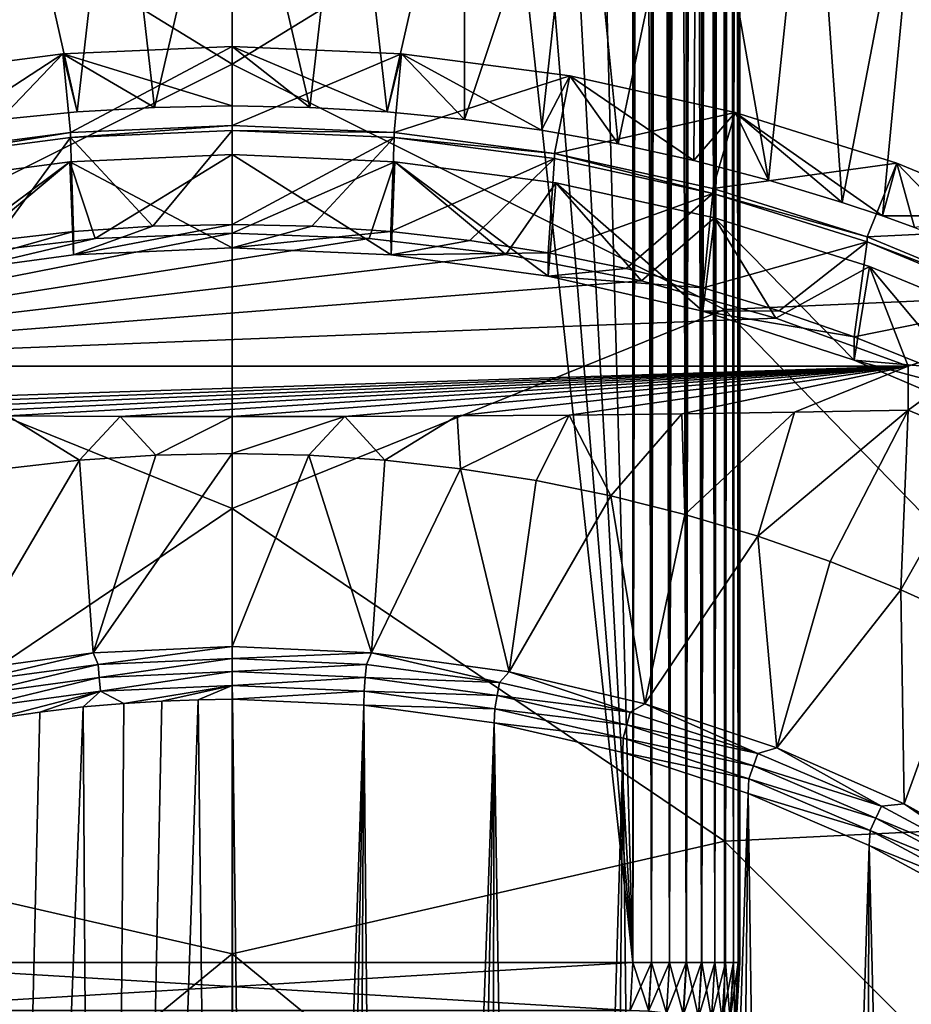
# Model space of a CAD drawing. Header units: metres. Extents: x -105 to 105, y -68 to 103.
# Tile 129 of 256: x -1.59 to 5.08, y -33.98 to -26.61. Entities that reach past the tile are written whole.
import ezdxf

# ---------------------------------------------------------------- set-up
doc = ezdxf.new("R2010")
doc.units = ezdxf.units.M
doc.layers.add('solid_FIT-BATH-150_SW0001', color=7, linetype='CONTINUOUS')
doc.layers.add('solid_FIT-BATH-150_SW0001_01', color=7, linetype='CONTINUOUS')

msp = doc.modelspace()

# ---------------------------------------------------------------- linework, layer by layer
at = {"layer": 'solid_FIT-BATH-150_SW0001'}
for points in [[(3, -33.664112, 59.796501), (-3, 21.43195, 59.796501), (-1.503199, 21.284964, 59.796501)], [(3, -33.664112, 59.796501), (-3, -33.664112, 59.796501), (-3, 21.43195, 59.796501)], [(-1.161401, -27.297533, -9.471023), (-1.741572, -24.740301, -9.770106), (-0.870456, -24.740595, -9.774693)], [(-1.161401, -27.297533, -9.471023), (-1.739959, -27.354748, -9.459695), (-1.741572, -24.740301, -9.770106)], [(-0.58115, -27.263107, -9.477002), (-1.161401, -27.297533, -9.471023), (-0.870456, -24.740595, -9.774693)], [(-0.58115, -27.263107, -9.477002), (-0.870456, -24.740595, -9.774693), (-0.000858, -24.762426, -9.773054)], [(0.869276, -24.740608, -9.774694), (0.580745, -27.263092, -9.477004), (-0.000858, -24.762426, -9.773054)], [(-0.58115, -27.263107, -9.477002), (-0.000858, -24.762426, -9.773054), (-0.000129, -27.251507, -9.477621)], [(-0.000858, -24.762426, -9.773054), (0.580745, -27.263092, -9.477004), (-0.000129, -27.251507, -9.477621)], [(-1.268275, -26.862703, -4.398148), (-0.000129, -27.251507, -9.477621), (-0.000129, -26.807533, -4.402975)], [(-1.211465, -27.451101, -3.694187), (-1.268275, -26.862703, -4.398148), (-0.000129, -26.807533, -4.402975)], [(0, -27.398409, -3.698797), (-1.211465, -27.451101, -3.694187), (-0.000129, -26.807533, -4.402975)], [(-1.268275, -26.862703, -4.398148), (-2.526762, -27.027771, -4.383706), (-1.739959, -27.354748, -9.459695)], [(-2.41371, -27.608776, -3.680392), (-2.526762, -27.027771, -4.383706), (-1.268275, -26.862703, -4.398148)], [(-1.211465, -27.451101, -3.694187), (-2.41371, -27.608776, -3.680392), (-1.268275, -26.862703, -4.398148)], [(-1.268275, -26.862703, -4.398148), (-1.739959, -27.354748, -9.459695), (-1.161401, -27.297533, -9.471023)], [(-1.268275, -26.862703, -4.398148), (-0.58115, -27.263107, -9.477002), (-0.000129, -27.251507, -9.477621)], [(-1.268275, -26.862703, -4.398148), (-1.161401, -27.297533, -9.471023), (-0.58115, -27.263107, -9.477002)], [(-1.211749, -27.488161, -4.117497), (-1.211465, -27.451101, -3.694187), (0, -27.398409, -3.698797)], [(-1.211749, -27.488161, -4.117497), (0, -27.398409, -3.698797), (0, -27.435444, -4.12211)], [(-2.41366, -27.645803, -4.103706), (-2.41371, -27.608776, -3.680392), (-1.211465, -27.451101, -3.694187)], [(-2.41366, -27.645803, -4.103706), (-1.211465, -27.451101, -3.694187), (-1.211749, -27.488161, -4.117497)], [(-2.41366, -27.645803, -4.103706), (-1.211749, -27.488161, -4.117497), (-1.778806, -28.259109, -4.702531)], [(-1.211749, -27.488161, -4.117497), (-1.187993, -28.192783, -4.708334), (-1.778806, -28.259109, -4.702531)], [(-1.211749, -27.488161, -4.117497), (0, -27.435444, -4.12211), (-0.594657, -28.152922, -4.711822)], [(-1.211749, -27.488161, -4.117497), (-0.594657, -28.152922, -4.711822), (-1.187993, -28.192783, -4.708334)], [(0, -27.435444, -4.12211), (0, -28.139622, -4.712985), (-0.594657, -28.152922, -4.711822)], [(0, -27.435444, -4.12211), (1.211749, -27.488161, -4.117497), (0, -28.139622, -4.712985)], [(1.211749, -27.488161, -4.117497), (0.594657, -28.152922, -4.711822), (0, -28.139622, -4.712985)], [(-1.217394, -27.66967, -6.76174), (0, -27.616596, -6.766384), (-1.026126, -28.244545, -13.510635)], [(0, -28.313932, -6.705375), (0, -27.616596, -6.766384), (-1.217394, -27.66967, -6.76174)], [(0, -27.616596, -6.766384), (0, -28.20503, -13.492209), (-1.026126, -28.244545, -13.510635)], [(1.217374, -27.669668, -6.76174), (0, -28.20503, -13.492209), (0, -27.616596, -6.766384)], [(1.189151, -28.367245, -6.70071), (1.217374, -27.669668, -6.76174), (0, -27.616596, -6.766384)], [(1.189151, -28.367245, -6.70071), (0, -27.616596, -6.766384), (0, -28.313932, -6.705375)], [(-2.42213, -27.827719, -6.747912), (-1.217394, -27.66967, -6.76174), (-2.04839, -28.363243, -13.565985)], [(-2.36563, -28.526054, -6.686816), (-1.217394, -27.66967, -6.76174), (-2.42213, -27.827719, -6.747912)], [(-2.36563, -28.526054, -6.686816), (-1.189132, -28.367243, -6.70071), (-1.217394, -27.66967, -6.76174)], [(-1.217394, -27.66967, -6.76174), (-1.026126, -28.244545, -13.510635), (-2.04839, -28.363243, -13.565985)], [(-1.189132, -28.367243, -6.70071), (0, -28.313932, -6.705375), (-1.217394, -27.66967, -6.76174)], [(0, -28.139622, -4.712985), (0, -28.313932, -6.705375), (-1.189132, -28.367243, -6.70071)], [(-0.594657, -28.152922, -4.711822), (0, -28.139622, -4.712985), (-1.189132, -28.367243, -6.70071)], [(0.594657, -28.152922, -4.711822), (0, -28.313932, -6.705375), (0, -28.139622, -4.712985)], [(0, -28.20503, -13.492209), (-5.059891, -29.199219, -13.955807), (-1.026126, -28.244545, -13.510635)], [(1.026126, -28.244545, -13.510635), (-5.059891, -29.199219, -13.955807), (0, -28.20503, -13.492209)], [(-1.187993, -28.192783, -4.708334), (-1.189132, -28.367243, -6.70071), (-2.36563, -28.526054, -6.686816)], [(-1.778806, -28.259109, -4.702531), (-1.187993, -28.192783, -4.708334), (-2.36563, -28.526054, -6.686816)], [(-1.187993, -28.192783, -4.708334), (-0.594657, -28.152922, -4.711822), (-1.189132, -28.367243, -6.70071)], [(0.594657, -28.152922, -4.711822), (1.187993, -28.192783, -4.708334), (0, -28.313932, -6.705375)], [(1.187993, -28.192783, -4.708334), (1.189151, -28.367245, -6.70071), (0, -28.313932, -6.705375)], [(-1.026126, -28.244545, -13.510635), (-5.059891, -29.199219, -13.955807), (-2.04839, -28.363243, -13.565985)], [(4.068738, -28.83992, -13.788263), (5.059891, -29.199219, -13.955807), (-5.059891, -29.199219, -13.955807)], [(5.059891, -29.199219, -13.955807), (-4.208418, -29.544806, -17.905886), (-5.059891, -29.530411, -17.741346)], [(5.059891, -29.199219, -13.955807), (-5.059891, -29.530411, -17.741346), (-5.059891, -29.199219, -13.955807)], [(5.059891, -29.199219, -13.955807), (-3.362056, -29.556688, -18.041702), (-4.208418, -29.544806, -17.905886)], [(5.059891, -29.199219, -13.955807), (-2.520117, -29.566036, -18.148546), (-3.362056, -29.556688, -18.041702)], [(5.059891, -29.199219, -13.955807), (-1.680269, -29.572773, -18.225567), (-2.520117, -29.566036, -18.148546)], [(5.059891, -29.199219, -13.955807), (-0.84044, -29.576839, -18.272039), (-1.680269, -29.572773, -18.225567)], [(5.059891, -29.199219, -13.955807), (0, -29.578213, -18.287743), (-0.84044, -29.576839, -18.272039)], [(5.059891, -29.199219, -13.955807), (0.841984, -29.576834, -18.271975), (0, -29.578213, -18.287743)], [(-1.680269, -29.572773, -18.225567), (-1.143429, -29.904146, -18.411324), (-1.709959, -29.967714, -18.405762)], [(-1.680269, -29.572773, -18.225567), (-0.84044, -29.576839, -18.272039), (-1.143429, -29.904146, -18.411324)], [(-0.84044, -29.576839, -18.272039), (-0.573446, -29.86586, -18.414673), (-1.143429, -29.904146, -18.411324)], [(-0.84044, -29.576839, -18.272039), (0, -29.578213, -18.287743), (-0.573446, -29.86586, -18.414673)], [(0, -29.578213, -18.287743), (0, -29.852856, -18.41581), (-0.573446, -29.86586, -18.414673)], [(0.841984, -29.576834, -18.271975), (0.573456, -29.865862, -18.414673), (0, -29.852856, -18.41581)], [(0.841984, -29.576834, -18.271975), (0, -29.852856, -18.41581), (0, -29.578213, -18.287743)], [(-2.073886, -31.488878, -18.272676), (-1.709959, -29.967714, -18.405762), (-1.143429, -29.904146, -18.411324)], [(-1.042606, -31.345484, -18.285223), (-2.073886, -31.488878, -18.272676), (-1.143429, -29.904146, -18.411324)], [(-1.042606, -31.345484, -18.285223), (-1.143429, -29.904146, -18.411324), (-0.573446, -29.86586, -18.414673)], [(-1.042606, -31.345484, -18.285223), (-0.573446, -29.86586, -18.414673), (0, -29.852856, -18.41581)], [(0, -31.29738, -18.289431), (-1.042606, -31.345484, -18.285223), (0, -29.852856, -18.41581)], [(-1.004072, -31.433348, -18.336302), (-1.042606, -31.345484, -18.285223), (0, -31.29738, -18.289431)], [(0, -31.388428, -18.340233), (-1.004072, -31.433348, -18.336302), (0, -31.29738, -18.289431)], [(-2.00006, -31.567751, -18.324543), (-2.073886, -31.488878, -18.272676), (-1.042606, -31.345484, -18.285223)], [(-1.004072, -31.433348, -18.336302), (-2.00006, -31.567751, -18.324543), (-1.042606, -31.345484, -18.285223)], [(-0.995552, -31.53141, -18.370993), (-1.004072, -31.433348, -18.336302), (0, -31.388428, -18.340233)], [(-0.995552, -31.53141, -18.370993), (0, -31.388428, -18.340233), (0, -31.48687, -18.374889)], [(1.004072, -31.433348, -18.336302), (0, -31.48687, -18.374889), (0, -31.388428, -18.340233)], [(-1.983089, -31.664671, -18.359335), (-2.00006, -31.567751, -18.324543), (-1.004072, -31.433348, -18.336302)], [(-1.983089, -31.664671, -18.359335), (-1.004072, -31.433348, -18.336302), (-0.995552, -31.53141, -18.370993)], [(-1.983089, -31.664671, -18.359335), (-0.995552, -31.53141, -18.370993), (-1.965058, -31.765951, -18.376926)], [(-0.995552, -31.53141, -18.370993), (-0.9865, -31.6339, -18.388479), (-1.965058, -31.765951, -18.376926)], [(-0.995552, -31.53141, -18.370993), (0, -31.48687, -18.374889), (-0.9865, -31.6339, -18.388479)], [(0, -31.48687, -18.374889), (0, -31.589766, -18.39234), (-0.9865, -31.6339, -18.388479)], [(0.995552, -31.53141, -18.370993), (0, -31.589766, -18.39234), (0, -31.48687, -18.374889)], [(0.995552, -31.53141, -18.370993), (0.9865, -31.6339, -18.388479), (0, -31.589766, -18.39234)], [(-0.9865, -31.6339, -18.388479), (0, -31.589766, -18.39234), (-0.812597, -31.72406, -18.38946)], [(0, -31.589766, -18.39234), (-0.526307, -31.706495, -18.390995), (-0.812597, -31.72406, -18.38946)], [(0, -31.589766, -18.39234), (-0.255605, -31.696634, -18.391859), (-0.526307, -31.706495, -18.390995)], [(0, -31.589766, -18.39234), (0.000429, -31.693817, -18.392105), (-0.255605, -31.696634, -18.391859)], [(0.9865, -31.6339, -18.388479), (0.000429, -31.693817, -18.392105), (0, -31.589766, -18.39234)], [(-1.965058, -31.765951, -18.376926), (-0.9865, -31.6339, -18.388479), (-1.786311, -31.840689, -18.379255)], [(-0.9865, -31.6339, -18.388479), (-1.440909, -31.789108, -18.383768), (-1.786311, -31.840689, -18.379255)], [(-0.9865, -31.6339, -18.388479), (-1.116746, -31.750839, -18.387115), (-1.440909, -31.789108, -18.383768)], [(-0.9865, -31.6339, -18.388479), (-0.812597, -31.72406, -18.38946), (-1.116746, -31.750839, -18.387115)], [(-1.944135, -53.239704, -16.507084), (-1.440909, -31.789108, -18.383768), (-1.116746, -31.750839, -18.387115)], [(-0.97621, -53.370361, -16.495653), (-1.944135, -53.239704, -16.507084), (-1.116746, -31.750839, -18.387115)], [(-0.97621, -53.370361, -16.495653), (-1.116746, -31.750839, -18.387115), (-0.812597, -31.72406, -18.38946)], [(-0.97621, -53.370361, -16.495653), (-0.255605, -31.696634, -18.391859), (-0.000385, -53.413933, -16.49184)], [(-0.97621, -53.370361, -16.495653), (-0.526307, -31.706495, -18.390995), (-0.255605, -31.696634, -18.391859)], [(-0.97621, -53.370361, -16.495653), (-0.812597, -31.72406, -18.38946), (-0.526307, -31.706495, -18.390995)], [(-0.255605, -31.696634, -18.391859), (0.000429, -31.693817, -18.392105), (-0.000385, -53.413933, -16.49184)], [(0.000429, -31.693817, -18.392105), (0.271908, -53.410732, -16.492121), (-0.000385, -53.413933, -16.49184)], [(-1.944135, -53.239704, -16.507084), (-1.786311, -31.840689, -18.379255), (-1.440909, -31.789108, -18.383768)], [(2.978609, -34.02264, 59.796501), (-2.978609, -34.02264, 59.796501), (-3, -33.664112, 59.796501)], [(3, -33.664112, 59.796501), (2.978609, -34.02264, 59.796501), (-3, -33.664112, 59.796501)], [(3, -33.664112, 72.796501), (-3, -33.664112, 72.796501), (-2.978609, -34.02264, 72.796501)]]:
    msp.add_3dface(points, dxfattribs=at)
at = {"layer": 'solid_FIT-BATH-150_SW0001_01'}
for points in [[(3, -33.664112, 59.796501), (1.506204, 21.28516, 59.796501), (3, 21.43195, 59.796501)], [(3, -33.664112, 59.796501), (3, 21.43195, 59.796501), (3.040517, 21.343046, 59.797527)], [(3, -33.664112, 59.796501), (3.040517, 21.343046, 59.797527), (3.080972, 21.254049, 59.80061)], [(3, -33.664112, 59.796501), (-1.503199, 21.284964, 59.796501), (0, 21.235888, 59.796501)], [(3, -33.664112, 59.796501), (0, 21.235888, 59.796501), (1.506204, 21.28516, 59.796501)], [(3, -33.664112, 59.796501), (3.080972, 21.254049, 59.80061), (3.12122, 21.165051, 59.80574)], [(3.138919, -33.664112, 59.808655), (3, -33.664112, 59.796501), (3.12122, 21.165051, 59.80574)], [(3.138919, -33.664112, 59.808655), (3.12122, 21.165051, 59.80574), (3.161157, 21.076048, 59.812901)], [(3.138919, -33.664112, 59.808655), (3.161157, 21.076048, 59.812901), (3.20068, 20.987041, 59.822083)], [(3.138919, -33.664112, 59.808655), (3.20068, 20.987041, 59.822083), (3.207005, 20.972694, 59.823746)], [(3.138919, -33.664112, 59.808655), (3.207005, 20.972694, 59.823746), (3.239683, 20.898045, 59.833252)], [(3.273747, -33.664112, 59.844795), (3.138919, -33.664112, 59.808655), (3.239683, 20.898045, 59.833252)], [(3.273747, -33.664112, 59.844795), (3.239683, 20.898045, 59.833252), (3.278069, 20.809046, 59.846382)], [(3.273747, -33.664112, 59.844795), (3.278069, 20.809046, 59.846382), (3.315742, 20.720045, 59.861446)], [(3.273747, -33.664112, 59.844795), (3.315742, 20.720045, 59.861446), (3.352604, 20.631039, 59.878399)], [(3.273747, -33.664112, 59.844795), (3.352604, 20.631039, 59.878399), (3.38856, 20.542028, 59.897202)], [(3.273747, -33.664112, 59.844795), (3.38856, 20.542028, 59.897202), (3.399937, 20.513348, 59.903645)], [(3.400242, -33.664112, 59.90382), (3.273747, -33.664112, 59.844795), (3.399937, 20.513348, 59.903645)], [(3.400242, -33.664112, 59.90382), (3.399937, 20.513348, 59.903645), (3.423515, 20.453022, 59.917801)], [(3.400242, -33.664112, 59.90382), (3.423515, 20.453022, 59.917801), (3.457379, 20.364017, 59.940144)], [(3.400242, -33.664112, 59.90382), (3.457379, 20.364017, 59.940144), (3.490068, 20.275011, 59.964176)], [(3.514551, -33.664112, 59.983936), (3.400242, -33.664112, 59.90382), (3.490068, 20.275011, 59.964176)], [(3.514551, -33.664112, 59.983936), (3.490068, 20.275011, 59.964176), (3.521496, 20.186005, 59.989838)], [(3.514551, -33.664112, 59.983936), (3.521496, 20.186005, 59.989838), (3.551583, 20.096998, 60.017056)], [(3.514551, -33.664112, 59.983936), (3.551583, 20.096998, 60.017056), (3.565638, 20.053926, 60.030769)], [(3.514551, -33.664112, 59.983936), (3.565638, 20.053926, 60.030769), (3.580251, 20.007994, 60.045765)], [(3.514551, -33.664112, 59.983936), (3.580251, 20.007994, 60.045765), (3.607426, 19.918993, 60.075893)], [(3.613194, -33.664112, 60.082699), (3.514551, -33.664112, 59.983936), (3.607426, 19.918993, 60.075893)], [(3.613194, -33.664112, 60.082699), (3.607426, 19.918993, 60.075893), (3.633039, 19.829992, 60.107357)], [(3.613194, -33.664112, 60.082699), (3.633039, 19.829992, 60.107357), (3.657024, 19.740992, 60.140079)], [(3.613194, -33.664112, 60.082699), (3.657024, 19.740992, 60.140079), (3.679319, 19.651989, 60.173981)], [(3.613194, -33.664112, 60.082699), (3.679319, 19.651989, 60.173981), (3.692791, 19.594517, 60.196449)], [(3.693169, -33.664112, 60.197105), (3.613194, -33.664112, 60.082699), (3.692791, 19.594517, 60.196449)], [(3.693169, -33.664112, 60.197105), (3.692791, 19.594517, 60.196449), (3.699867, 19.562984, 60.208961)], [(3.693169, -33.664112, 60.197105), (3.699867, 19.562984, 60.208961), (3.718615, 19.473978, 60.244946)], [(3.693169, -33.664112, 60.197105), (3.718615, 19.473978, 60.244946), (3.735514, 19.384966, 60.28183)], [(3.693169, -33.664112, 60.197105), (3.735514, 19.384966, 60.28183), (3.750522, 19.295948, 60.319523)], [(3.75204, -33.664112, 60.323673), (3.693169, -33.664112, 60.197105), (3.750522, 19.295948, 60.319523)], [(3.75204, -33.664112, 60.323673), (3.750522, 19.295948, 60.319523), (3.7636, 19.206924, 60.357933)], [(3.75204, -33.664112, 60.323673), (3.7636, 19.206924, 60.357933), (3.772731, 19.135014, 60.389412)], [(3.75204, -33.664112, 60.323673), (3.772731, 19.135014, 60.389412), (3.774714, 19.117899, 60.396954)], [(3.75204, -33.664112, 60.323673), (3.774714, 19.117899, 60.396954), (3.783834, 19.028872, 60.436489)], [(3.788015, -33.664112, 60.458546), (3.75204, -33.664112, 60.323673), (3.783834, 19.028872, 60.436489)], [(3.788015, -33.664112, 60.458546), (3.783834, 19.028872, 60.436489), (3.790939, 18.93984, 60.476437)], [(3.788015, -33.664112, 60.458546), (3.790939, 18.93984, 60.476437), (3.796009, 18.850805, 60.516693)], [(3.788015, -33.664112, 60.458546), (3.796009, 18.850805, 60.516693), (3.799032, 18.761766, 60.557156)], [(3.788015, -33.664112, 60.458546), (3.799032, 18.761766, 60.557156), (3.8, 18.675392, 60.5965)], [(3, 18.675392, 72.796501), (-3, -33.664112, 72.796501), (3, -33.664112, 72.796501)], [(-3, 18.675392, 72.796501), (-3, -33.664112, 72.796501), (3, 18.675392, 72.796501)], [(3, 18.675392, 72.796501), (3, -33.664112, 72.796501), (3.137956, -33.664112, 72.784515)], [(3, 18.675392, 72.796501), (3.137956, -33.664112, 72.784515), (3.138919, 18.675392, 72.784348)], [(3.138919, 18.675392, 72.784348), (3.137956, -33.664112, 72.784515), (3.272829, -33.664112, 72.748543)], [(3.273747, 18.675392, 72.748207), (3.138919, 18.675392, 72.784348), (3.272829, -33.664112, 72.748543)], [(3.273747, 18.675392, 72.748207), (3.272829, -33.664112, 72.748543), (3.399395, -33.664112, 72.689674)], [(3.400242, 18.675392, 72.689178), (3.273747, 18.675392, 72.748207), (3.399395, -33.664112, 72.689674)], [(3.400242, 18.675392, 72.689178), (3.399395, -33.664112, 72.689674), (3.513802, -33.664112, 72.609695)], [(3.514551, 18.675392, 72.60907), (3.400242, 18.675392, 72.689178), (3.513802, -33.664112, 72.609695)], [(3.514551, 18.675392, 72.60907), (3.513802, -33.664112, 72.609695), (3.612566, -33.664112, 72.511055)], [(3.613194, 18.675392, 72.510307), (3.514551, 18.675392, 72.60907), (3.612566, -33.664112, 72.511055)], [(3.613194, 18.675392, 72.510307), (3.612566, -33.664112, 72.511055), (3.692681, -33.664112, 72.396744)], [(3.693169, 18.675392, 72.395897), (3.613194, 18.675392, 72.510307), (3.692681, -33.664112, 72.396744)], [(3.693169, 18.675392, 72.395897), (3.692681, -33.664112, 72.396744), (3.751706, -33.664112, 72.270248)], [(3.75204, 18.675392, 72.269333), (3.693169, 18.675392, 72.395897), (3.751706, -33.664112, 72.270248)], [(3.75204, 18.675392, 72.269333), (3.751706, -33.664112, 72.270248), (3.787846, -33.664112, 72.135422)], [(3.788015, 18.675392, 72.13446), (3.75204, 18.675392, 72.269333), (3.787846, -33.664112, 72.135422)], [(3.788015, 18.675392, 72.13446), (3.787846, -33.664112, 72.135422), (3.8, -33.664112, 71.996498)], [(3.8, -33.664112, 60.5965), (3.788015, -33.664112, 60.458546), (3.8, 18.675392, 60.5965)], [(3.788015, 18.675392, 72.13446), (3.8, -33.664112, 71.996498), (3.8, 18.675392, 71.996498)], [(3.8, -33.664112, 71.996498), (3.8, -33.664112, 60.5965), (3.8, 18.675392, 60.5965)], [(3.8, 18.675392, 71.996498), (3.8, -33.664112, 71.996498), (3.8, 18.675392, 60.5965)], [(-3.685249, -24.680286, 15.136458), (0.000001, -26.940025, 15.050424), (0.000001, -23.62504, 15.17856)], [(0.000001, -23.62504, 15.17856), (0.000001, -26.940025, 15.050424), (3.685249, -24.680222, 15.136461)], [(7.374184, -28.614798, 14.970388), (7.374184, -24.537142, 15.135586), (3.685249, -24.680222, 15.136461)], [(-3.685249, -24.680286, 15.136458), (-3.685249, -28.77702, 14.971155), (0.000001, -26.940025, 15.050424)], [(0.000001, -26.940025, 15.050424), (3.685249, -28.776947, 14.971158), (3.685249, -24.680222, 15.136461)], [(7.374184, -28.614798, 14.970388), (3.685249, -24.680222, 15.136461), (3.685249, -28.776947, 14.971158)], [(0.869276, -24.740608, -9.774694), (1.160856, -27.297491, -9.47103), (0.580745, -27.263092, -9.477004)], [(1.740321, -24.740328, -9.770114), (1.160856, -27.297491, -9.47103), (0.869276, -24.740608, -9.774694)], [(1.740321, -24.740328, -9.770114), (1.739285, -27.354668, -9.45971), (1.160856, -27.297491, -9.47103)], [(2.610196, -24.739668, -9.759402), (2.31566, -27.434704, -9.44373), (1.739285, -27.354668, -9.45971)], [(2.610196, -24.739668, -9.759402), (1.739285, -27.354668, -9.45971), (1.740321, -24.740328, -9.770114)], [(2.610196, -24.739668, -9.759402), (2.888298, -27.537319, -9.422174), (2.31566, -27.434704, -9.44373)], [(3.476447, -24.738478, -9.740044), (2.888298, -27.537319, -9.422174), (2.610196, -24.739668, -9.759402)], [(3.476447, -24.738478, -9.740044), (3.454756, -27.661808, -9.39318), (2.888298, -27.537319, -9.422174)], [(3.476447, -24.738478, -9.740044), (4.014284, -27.807846, -9.357159), (3.454756, -27.661808, -9.39318)], [(4.336618, -24.736607, -9.70952), (4.014284, -27.807846, -9.357159), (3.476447, -24.738478, -9.740044)], [(4.336618, -24.736607, -9.70952), (4.565973, -27.974964, -9.313665), (4.014284, -27.807846, -9.357159)], [(5.188258, -24.733904, -9.665316), (4.565973, -27.974964, -9.313665), (4.336618, -24.736607, -9.70952)], [(5.188258, -24.733904, -9.665316), (4.8676, -28.07629, -9.285792), (4.565973, -27.974964, -9.313665)], [(5.704768, -28.075808, -9.230379), (4.8676, -28.07629, -9.285792), (5.188258, -24.733904, -9.665316)], [(-0.000129, -26.807533, -4.402975), (0.580745, -27.263092, -9.477004), (1.160856, -27.297491, -9.47103)], [(1.268027, -26.862682, -4.398149), (-0.000129, -26.807533, -4.402975), (1.160856, -27.297491, -9.47103)], [(-0.000129, -26.807533, -4.402975), (-0.000129, -27.251507, -9.477621), (0.580745, -27.263092, -9.477004)], [(0, -27.398409, -3.698797), (-0.000129, -26.807533, -4.402975), (1.268027, -26.862682, -4.398149)], [(1.211465, -27.451101, -3.694187), (0, -27.398409, -3.698797), (1.268027, -26.862682, -4.398149)], [(1.268027, -26.862682, -4.398149), (1.160856, -27.297491, -9.47103), (1.739285, -27.354668, -9.45971)], [(1.211465, -27.451101, -3.694187), (1.268027, -26.862682, -4.398149), (2.526524, -27.027729, -4.38371)], [(1.268027, -26.862682, -4.398149), (1.739285, -27.354668, -9.45971), (2.31566, -27.434704, -9.44373)], [(2.526524, -27.027729, -4.38371), (1.268027, -26.862682, -4.398149), (2.31566, -27.434704, -9.44373)], [(-3.685249, -28.77702, 14.971155), (0.000001, -30.264936, 14.909738), (0.000001, -26.940025, 15.050424)], [(0.000001, -26.940025, 15.050424), (0.000001, -30.264936, 14.909738), (3.685249, -28.776947, 14.971158)], [(2.41371, -27.608776, -3.680392), (1.211465, -27.451101, -3.694187), (2.526524, -27.027729, -4.38371)], [(2.526524, -27.027729, -4.38371), (2.31566, -27.434704, -9.44373), (2.888298, -27.537319, -9.422174)], [(2.41371, -27.608776, -3.680392), (2.526524, -27.027729, -4.38371), (3.765787, -27.301418, -4.359765)], [(2.526524, -27.027729, -4.38371), (2.888298, -27.537319, -9.422174), (3.454756, -27.661808, -9.39318)], [(3.765787, -27.301418, -4.359765), (2.526524, -27.027729, -4.38371), (3.454756, -27.661808, -9.39318)], [(3.597585, -27.870237, -3.657517), (2.41371, -27.608776, -3.680392), (3.765787, -27.301418, -4.359765)], [(3.765787, -27.301418, -4.359765), (3.454756, -27.661808, -9.39318), (4.014284, -27.807846, -9.357159)], [(3.597585, -27.870237, -3.657517), (3.765787, -27.301418, -4.359765), (4.976384, -27.681664, -4.326498)], [(3.765787, -27.301418, -4.359765), (4.565973, -27.974964, -9.313665), (4.8676, -28.07629, -9.285792)], [(4.976384, -27.681664, -4.326498), (3.765787, -27.301418, -4.359765), (4.8676, -28.07629, -9.285792)], [(3.765787, -27.301418, -4.359765), (4.014284, -27.807846, -9.357159), (4.565973, -27.974964, -9.313665)], [(0, -27.435444, -4.12211), (0, -27.398409, -3.698797), (1.211465, -27.451101, -3.694187)], [(0, -27.435444, -4.12211), (1.211465, -27.451101, -3.694187), (1.211749, -27.488161, -4.117497)], [(1.211749, -27.488161, -4.117497), (1.187993, -28.192783, -4.708334), (0.594657, -28.152922, -4.711822)], [(1.211749, -27.488161, -4.117497), (2.41366, -27.645803, -4.103706), (1.187993, -28.192783, -4.708334)], [(1.211749, -27.488161, -4.117497), (1.211465, -27.451101, -3.694187), (2.41371, -27.608776, -3.680392)], [(1.211749, -27.488161, -4.117497), (2.41371, -27.608776, -3.680392), (2.41366, -27.645803, -4.103706)], [(2.41366, -27.645803, -4.103706), (2.41371, -27.608776, -3.680392), (3.597119, -27.907148, -4.080841)], [(3.597119, -27.907148, -4.080841), (2.41371, -27.608776, -3.680392), (3.597585, -27.870237, -3.657517)], [(1.026126, -28.244545, -13.510635), (0, -28.20503, -13.492209), (1.217374, -27.669668, -6.76174)], [(2.04839, -28.363243, -13.565985), (1.026126, -28.244545, -13.510635), (1.217374, -27.669668, -6.76174)], [(2.41366, -27.645803, -4.103706), (1.778806, -28.259109, -4.702531), (1.187993, -28.192783, -4.708334)], [(1.189151, -28.367245, -6.70071), (2.365666, -28.526062, -6.686816), (1.217374, -27.669668, -6.76174)], [(2.04839, -28.363243, -13.565985), (1.217374, -27.669668, -6.76174), (2.422092, -27.827713, -6.747913)], [(2.365666, -28.526062, -6.686816), (2.422092, -27.827713, -6.747913), (1.217374, -27.669668, -6.76174)], [(2.41366, -27.645803, -4.103706), (2.365789, -28.351728, -4.694428), (1.778806, -28.259109, -4.702531)], [(2.41366, -27.645803, -4.103706), (3.597119, -27.907148, -4.080841), (2.365789, -28.351728, -4.694428)], [(4.75408, -28.23349, -3.625736), (3.597585, -27.870237, -3.657517), (4.976384, -27.681664, -4.326498)], [(4.75408, -28.23349, -3.625736), (4.976384, -27.681664, -4.326498), (6.149102, -28.165569, -4.284162)], [(4.976384, -27.681664, -4.326498), (4.8676, -28.07629, -9.285792), (5.108274, -28.162312, -9.261252)], [(4.976384, -27.681664, -4.326498), (5.108274, -28.162312, -9.261252), (5.640027, -28.369194, -9.200401)], [(6.149102, -28.165569, -4.284162), (4.976384, -27.681664, -4.326498), (5.640027, -28.369194, -9.200401)], [(3.063819, -28.561491, -13.65843), (2.04839, -28.363243, -13.565985), (2.422092, -27.827713, -6.747913)], [(2.365666, -28.526062, -6.686816), (3.524258, -28.789444, -6.663773), (2.422092, -27.827713, -6.747913)], [(3.063819, -28.561491, -13.65843), (2.422092, -27.827713, -6.747913), (3.609767, -28.089937, -6.724971)], [(3.524258, -28.789444, -6.663773), (3.609767, -28.089937, -6.724971), (2.422092, -27.827713, -6.747913)], [(3.597119, -27.907148, -4.080841), (2.947988, -28.470469, -4.68404), (2.365789, -28.351728, -4.694428)], [(3.597119, -27.907148, -4.080841), (3.524581, -28.615185, -4.671379), (2.947988, -28.470469, -4.68404)], [(3.597119, -27.907148, -4.080841), (4.754427, -28.270653, -4.049038), (3.524581, -28.615185, -4.671379)], [(3.597119, -27.907148, -4.080841), (3.597585, -27.870237, -3.657517), (4.75408, -28.23349, -3.625736)], [(3.597119, -27.907148, -4.080841), (4.75408, -28.23349, -3.625736), (4.754427, -28.270653, -4.049038)], [(5.704768, -28.075808, -9.230379), (5.108274, -28.162312, -9.261252), (4.8676, -28.07629, -9.285792)], [(4.068738, -28.83992, -13.788263), (3.063819, -28.561491, -13.65843), (3.609767, -28.089937, -6.724971)], [(3.524258, -28.789444, -6.663773), (4.65656, -29.155958, -6.631707), (3.609767, -28.089937, -6.724971)], [(4.068738, -28.83992, -13.788263), (3.609767, -28.089937, -6.724971), (4.771933, -28.455025, -6.69303)], [(4.65656, -29.155958, -6.631707), (4.771933, -28.455025, -6.69303), (3.609767, -28.089937, -6.724971)], [(1.187993, -28.192783, -4.708334), (1.778806, -28.259109, -4.702531), (1.189151, -28.367245, -6.70071)], [(5.874394, -28.695774, -3.585292), (4.75408, -28.23349, -3.625736), (6.149102, -28.165569, -4.284162)], [(2.04839, -28.363243, -13.565985), (-5.059891, -29.199219, -13.955807), (1.026126, -28.244545, -13.510635)], [(1.778806, -28.259109, -4.702531), (2.365789, -28.351728, -4.694428), (1.189151, -28.367245, -6.70071)], [(4.754427, -28.270653, -4.049038), (4.094475, -28.785654, -4.656465), (3.524581, -28.615185, -4.671379)], [(4.754427, -28.270653, -4.049038), (4.656112, -28.981441, -4.639335), (4.094475, -28.785654, -4.656465)], [(4.754427, -28.270653, -4.049038), (5.874581, -28.732897, -4.008597), (4.656112, -28.981441, -4.639335)], [(4.754427, -28.270653, -4.049038), (4.75408, -28.23349, -3.625736), (5.874394, -28.695774, -3.585292)], [(4.754427, -28.270653, -4.049038), (5.874394, -28.695774, -3.585292), (5.874581, -28.732897, -4.008597)], [(3.063819, -28.561491, -13.65843), (-5.059891, -29.199219, -13.955807), (2.04839, -28.363243, -13.565985)], [(2.365789, -28.351728, -4.694428), (2.365666, -28.526062, -6.686816), (1.189151, -28.367245, -6.70071)], [(2.365789, -28.351728, -4.694428), (2.947988, -28.470469, -4.68404), (2.365666, -28.526062, -6.686816)], [(2.947988, -28.470469, -4.68404), (3.524581, -28.615185, -4.671379), (2.365666, -28.526062, -6.686816)], [(4.068738, -28.83992, -13.788263), (4.771933, -28.455025, -6.69303), (5.059891, -29.199219, -13.955807)], [(4.65656, -29.155958, -6.631707), (5.749249, -29.621286, -6.590996), (4.771933, -28.455025, -6.69303)], [(4.771933, -28.455025, -6.69303), (5.895641, -28.918736, -6.652461), (5.059891, -29.199219, -13.955807)], [(5.749249, -29.621286, -6.590996), (5.895641, -28.918736, -6.652461), (4.771933, -28.455025, -6.69303)], [(4.068738, -28.83992, -13.788263), (-5.059891, -29.199219, -13.955807), (3.063819, -28.561491, -13.65843)], [(3.524581, -28.615185, -4.671379), (3.524258, -28.789444, -6.663773), (2.365666, -28.526062, -6.686816)], [(3.524581, -28.615185, -4.671379), (4.094475, -28.785654, -4.656465), (3.524258, -28.789444, -6.663773)], [(7.374184, -32.575985, 14.791481), (7.374184, -28.614798, 14.970388), (3.685249, -28.776947, 14.971158)], [(5.874581, -28.732897, -4.008597), (5.207973, -29.201986, -4.62004), (4.656112, -28.981441, -4.639335)], [(-3.685249, -28.77702, 14.971155), (-3.685249, -32.756187, 14.792083), (0.000001, -30.264936, 14.909738)], [(0.000001, -30.264936, 14.909738), (3.685249, -32.756107, 14.792087), (3.685249, -28.776947, 14.971158)], [(4.094475, -28.785654, -4.656465), (4.656112, -28.981441, -4.639335), (3.524258, -28.789444, -6.663773)], [(4.656112, -28.981441, -4.639335), (4.65656, -29.155958, -6.631707), (3.524258, -28.789444, -6.663773)], [(7.374184, -32.575985, 14.791481), (3.685249, -28.776947, 14.971158), (3.685249, -32.756107, 14.792087)], [(5.895641, -28.918736, -6.652461), (5.059891, -29.530411, -17.741346), (5.059891, -29.199219, -13.955807)], [(5.895641, -28.918736, -6.652461), (5.632496, -29.767159, -17.720634), (5.059891, -29.530411, -17.741346)], [(4.656112, -28.981441, -4.639335), (5.207973, -29.201986, -4.62004), (4.65656, -29.155958, -6.631707)], [(5.749042, -29.446829, -4.598619), (5.749249, -29.621286, -6.590996), (4.65656, -29.155958, -6.631707)], [(5.207973, -29.201986, -4.62004), (5.749042, -29.446829, -4.598619), (4.65656, -29.155958, -6.631707)], [(5.059891, -29.199219, -13.955807), (1.682993, -29.572756, -18.225365), (0.841984, -29.576834, -18.271975)], [(5.059891, -29.199219, -13.955807), (2.523565, -29.566002, -18.148169), (1.682993, -29.572756, -18.225365)], [(5.059891, -29.199219, -13.955807), (3.365453, -29.556644, -18.041206), (2.523565, -29.566002, -18.148169)], [(5.059891, -29.199219, -13.955807), (4.210695, -29.544771, -17.905499), (3.365453, -29.556644, -18.041206)], [(5.059891, -29.199219, -13.955807), (5.059891, -29.530411, -17.741346), (4.210695, -29.544771, -17.905499)], [(4.210695, -29.544771, -17.905499), (3.388059, -30.30998, -18.375816), (3.365453, -29.556644, -18.041206)], [(4.210695, -29.544771, -17.905499), (3.935788, -30.473917, -18.361475), (3.388059, -30.30998, -18.375816)], [(5.059891, -29.530411, -17.741346), (4.47637, -30.662325, -18.344992), (3.935788, -30.473917, -18.361475)], [(5.059891, -29.530411, -17.741346), (3.935788, -30.473917, -18.361475), (4.210695, -29.544771, -17.905499)], [(5.059891, -29.530411, -17.741346), (5.006394, -30.874067, -18.326466), (4.47637, -30.662325, -18.344992)], [(5.632496, -29.767159, -17.720634), (5.006394, -30.874067, -18.326466), (5.059891, -29.530411, -17.741346)], [(0.841984, -29.576834, -18.271975), (1.143448, -29.904148, -18.411324), (0.573456, -29.865862, -18.414673)], [(1.682993, -29.572756, -18.225365), (1.143448, -29.904148, -18.411324), (0.841984, -29.576834, -18.271975)], [(1.682993, -29.572756, -18.225365), (1.709986, -29.967718, -18.405762), (1.143448, -29.904148, -18.411324)], [(2.523565, -29.566002, -18.148169), (1.709986, -29.967718, -18.405762), (1.682993, -29.572756, -18.225365)], [(2.523565, -29.566002, -18.148169), (2.27414, -30.05678, -18.397968), (1.709986, -29.967718, -18.405762)], [(2.523565, -29.566002, -18.148169), (2.83449, -30.171057, -18.387972), (2.27414, -30.05678, -18.397968)], [(3.365453, -29.556644, -18.041206), (2.83449, -30.171057, -18.387972), (2.523565, -29.566002, -18.148169)], [(3.365453, -29.556644, -18.041206), (3.388059, -30.30998, -18.375816), (2.83449, -30.171057, -18.387972)], [(5.632496, -29.767159, -17.720634), (5.526834, -31.109644, -18.305855), (5.006394, -30.874067, -18.326466)], [(0, -31.29738, -18.289431), (0, -29.852856, -18.41581), (0.573456, -29.865862, -18.414673)], [(1.042606, -31.345484, -18.285223), (0, -31.29738, -18.289431), (0.573456, -29.865862, -18.414673)], [(1.042606, -31.345484, -18.285223), (0.573456, -29.865862, -18.414673), (1.143448, -29.904148, -18.411324)], [(1.042606, -31.345484, -18.285223), (1.143448, -29.904148, -18.411324), (1.709986, -29.967718, -18.405762)], [(2.073886, -31.488878, -18.272676), (1.042606, -31.345484, -18.285223), (1.709986, -29.967718, -18.405762)], [(2.073886, -31.488878, -18.272676), (1.709986, -29.967718, -18.405762), (2.27414, -30.05678, -18.397968)], [(2.073886, -31.488878, -18.272676), (2.27414, -30.05678, -18.397968), (2.83449, -30.171057, -18.387972)], [(3.088651, -31.726555, -18.251883), (2.073886, -31.488878, -18.272676), (2.83449, -30.171057, -18.387972)], [(3.088651, -31.726555, -18.251883), (2.83449, -30.171057, -18.387972), (3.388059, -30.30998, -18.375816)], [(-3.685249, -32.756187, 14.792083), (0.000001, -33.598991, 14.755466), (0.000001, -30.264936, 14.909738)], [(0.000001, -30.264936, 14.909738), (0.000001, -33.598991, 14.755466), (3.685249, -32.756107, 14.792087)], [(3.088651, -31.726555, -18.251883), (3.388059, -30.30998, -18.375816), (3.935788, -30.473917, -18.361475)], [(4.077884, -32.05687, -18.222984), (3.088651, -31.726555, -18.251883), (3.935788, -30.473917, -18.361475)], [(4.077884, -32.05687, -18.222984), (3.935788, -30.473917, -18.361475), (4.47637, -30.662325, -18.344992)], [(4.077884, -32.05687, -18.222984), (4.47637, -30.662325, -18.344992), (5.006394, -30.874067, -18.326466)], [(5.031303, -32.476318, -18.186287), (4.077884, -32.05687, -18.222984), (5.006394, -30.874067, -18.326466)], [(5.031303, -32.476318, -18.186287), (5.006394, -30.874067, -18.326466), (5.526834, -31.109644, -18.305855)], [(5.941752, -32.981445, -18.142094), (5.031303, -32.476318, -18.186287), (5.526834, -31.109644, -18.305855)], [(0, -31.388428, -18.340233), (0, -31.29738, -18.289431), (1.042606, -31.345484, -18.285223)], [(1.004072, -31.433348, -18.336302), (0, -31.388428, -18.340233), (1.042606, -31.345484, -18.285223)], [(2.00006, -31.567751, -18.324543), (1.004072, -31.433348, -18.336302), (1.042606, -31.345484, -18.285223)], [(2.00006, -31.567751, -18.324543), (1.042606, -31.345484, -18.285223), (2.073886, -31.488878, -18.272676)], [(0.995552, -31.53141, -18.370993), (0, -31.48687, -18.374889), (1.004072, -31.433348, -18.336302)], [(0.995552, -31.53141, -18.370993), (1.004072, -31.433348, -18.336302), (2.00006, -31.567751, -18.324543)], [(0.995552, -31.53141, -18.370993), (1.983089, -31.664671, -18.359335), (0.9865, -31.6339, -18.388479)], [(0.995552, -31.53141, -18.370993), (2.00006, -31.567751, -18.324543), (1.983089, -31.664671, -18.359335)], [(2.979945, -31.790552, -18.30505), (2.00006, -31.567751, -18.324543), (2.073886, -31.488878, -18.272676)], [(2.979945, -31.790552, -18.30505), (2.073886, -31.488878, -18.272676), (3.088651, -31.726555, -18.251883)], [(1.983089, -31.664671, -18.359335), (2.00006, -31.567751, -18.324543), (2.979945, -31.790552, -18.30505)], [(0.9865, -31.6339, -18.388479), (0.984183, -31.738108, -18.388229), (0.000429, -31.693817, -18.392105)], [(0.9865, -31.6339, -18.388479), (1.965058, -31.765951, -18.376926), (0.984183, -31.738108, -18.388229)], [(1.983089, -31.664671, -18.359335), (1.965058, -31.765951, -18.376926), (0.9865, -31.6339, -18.388479)], [(1.983089, -31.664671, -18.359335), (2.954659, -31.885582, -18.340008), (1.965058, -31.765951, -18.376926)], [(1.983089, -31.664671, -18.359335), (2.979945, -31.790552, -18.30505), (2.954659, -31.885582, -18.340008)], [(0.000429, -31.693817, -18.392105), (0.984183, -31.738108, -18.388229), (0.271908, -53.410732, -16.492121)], [(0.984183, -31.738108, -18.388229), (0.560216, -53.399582, -16.493097), (0.271908, -53.410732, -16.492121)], [(0.984183, -31.738108, -18.388229), (0.865722, -53.379581, -16.494846), (0.560216, -53.399582, -16.493097)], [(0.984183, -31.738108, -18.388229), (1.190717, -53.349079, -16.497515), (0.865722, -53.379581, -16.494846)], [(0.984183, -31.738108, -18.388229), (1.960214, -31.870962, -18.376606), (1.190717, -53.349079, -16.497515)], [(1.965058, -31.765951, -18.376926), (1.960214, -31.870962, -18.376606), (0.984183, -31.738108, -18.388229)], [(3.935837, -32.099957, -18.277981), (2.979945, -31.790552, -18.30505), (3.088651, -31.726555, -18.251883)], [(3.935837, -32.099957, -18.277981), (3.088651, -31.726555, -18.251883), (4.077884, -32.05687, -18.222984)], [(1.965058, -31.765951, -18.376926), (2.927794, -31.984852, -18.357775), (1.960214, -31.870962, -18.376606)], [(2.954659, -31.885582, -18.340008), (2.927794, -31.984852, -18.357775), (1.965058, -31.765951, -18.376926)], [(2.954659, -31.885582, -18.340008), (2.979945, -31.790552, -18.30505), (3.935837, -32.099957, -18.277981)], [(1.960214, -31.870962, -18.376606), (1.537575, -53.305412, -16.501335), (1.190717, -53.349079, -16.497515)], [(1.960214, -31.870962, -18.376606), (1.907615, -53.246254, -16.506512), (1.537575, -53.305412, -16.501335)], [(1.960214, -31.870962, -18.376606), (2.302121, -53.169167, -16.513254), (1.907615, -53.246254, -16.506512)], [(1.960214, -31.870962, -18.376606), (2.923023, -32.091488, -18.357313), (2.302121, -53.169167, -16.513254)], [(2.927794, -31.984852, -18.357775), (2.923023, -32.091488, -18.357313), (1.960214, -31.870962, -18.376606)], [(2.954659, -31.885582, -18.340008), (3.90244, -32.192364, -18.313168), (2.927794, -31.984852, -18.357775)], [(2.954659, -31.885582, -18.340008), (3.935837, -32.099957, -18.277981), (3.90244, -32.192364, -18.313168)], [(2.927794, -31.984852, -18.357775), (3.866957, -32.288845, -18.331179), (2.923023, -32.091488, -18.357313)], [(3.90244, -32.192364, -18.313168), (3.866957, -32.288845, -18.331179), (2.927794, -31.984852, -18.357775)], [(4.86004, -32.493477, -18.243553), (3.935837, -32.099957, -18.277981), (4.077884, -32.05687, -18.222984)], [(4.86004, -32.493477, -18.243553), (4.077884, -32.05687, -18.222984), (5.031303, -32.476318, -18.186287)], [(2.923023, -32.091488, -18.357313), (2.722265, -53.070034, -16.521929), (2.302121, -53.169167, -16.513254)], [(2.923023, -32.091488, -18.357313), (3.168942, -52.944828, -16.532883), (2.722265, -53.070034, -16.521929)], [(2.923023, -32.091488, -18.357313), (3.861778, -32.398075, -18.33049), (3.168942, -52.944828, -16.532883)], [(3.866957, -32.288845, -18.331179), (3.861778, -32.398075, -18.33049), (2.923023, -32.091488, -18.357313)], [(3.90244, -32.192364, -18.313168), (3.935837, -32.099957, -18.277981), (4.86004, -32.493477, -18.243553)], [(3.90244, -32.192364, -18.313168), (4.818801, -32.582542, -18.27903), (3.866957, -32.288845, -18.331179)], [(3.90244, -32.192364, -18.313168), (4.86004, -32.493477, -18.243553), (4.818801, -32.582542, -18.27903)], [(3.866957, -32.288845, -18.331179), (4.774986, -32.675476, -18.297352), (3.861778, -32.398075, -18.33049)], [(4.818801, -32.582542, -18.27903), (4.774986, -32.675476, -18.297352), (3.866957, -32.288845, -18.331179)], [(3.861778, -32.398075, -18.33049), (3.643023, -52.789665, -16.546457), (3.168942, -52.944828, -16.532883)], [(3.861778, -32.398075, -18.33049), (4.146145, -52.598209, -16.563208), (3.643023, -52.789665, -16.546457)], [(3.861778, -32.398075, -18.33049), (4.768033, -32.787724, -18.2964), (4.146145, -52.598209, -16.563208)], [(4.774986, -32.675476, -18.297352), (4.768033, -32.787724, -18.2964), (3.861778, -32.398075, -18.33049)], [(4.818801, -32.582542, -18.27903), (4.86004, -32.493477, -18.243553), (5.745113, -32.967945, -18.202042)], [(5.745113, -32.967945, -18.202042), (4.86004, -32.493477, -18.243553), (5.031303, -32.476318, -18.186287)], [(5.745113, -32.967945, -18.202042), (5.031303, -32.476318, -18.186287), (5.941752, -32.981445, -18.142094)], [(7.374184, -36.426411, 14.598515), (7.374184, -32.575985, 14.791481), (3.685249, -32.756107, 14.792087)], [(4.818801, -32.582542, -18.27903), (5.696363, -33.052982, -18.237873), (4.774986, -32.675476, -18.297352)], [(4.818801, -32.582542, -18.27903), (5.745113, -32.967945, -18.202042), (5.696363, -33.052982, -18.237873)], [(4.774986, -32.675476, -18.297352), (5.644569, -33.14164, -18.256569), (4.768033, -32.787724, -18.2964)], [(5.696363, -33.052982, -18.237873), (5.644569, -33.14164, -18.256569), (4.774986, -32.675476, -18.297352)], [(-3.685249, -32.756187, 14.792083), (-3.685249, -36.623608, 14.598901), (0.000001, -33.598991, 14.755466)], [(0.000001, -33.598991, 14.755466), (3.685249, -36.623516, 14.598906), (3.685249, -32.756107, 14.792087)], [(7.374184, -36.426411, 14.598515), (3.685249, -32.756107, 14.792087), (3.685249, -36.623516, 14.598906)], [(4.768033, -32.787724, -18.2964), (4.678562, -52.362862, -16.583797), (4.146145, -52.598209, -16.563208)], [(4.768033, -32.787724, -18.2964), (5.239908, -52.07687, -16.608818), (4.678562, -52.362862, -16.583797)], [(4.768033, -32.787724, -18.2964), (5.635363, -33.257412, -18.255308), (5.239908, -52.07687, -16.608818)], [(5.644569, -33.14164, -18.256569), (5.635363, -33.257412, -18.255308), (4.768033, -32.787724, -18.2964)], [(-3.685249, -36.623608, 14.598901), (0.000001, -36.941444, 14.586497), (0.000001, -33.598991, 14.755466)], [(0.000001, -33.598991, 14.755466), (0.000001, -36.941444, 14.586497), (3.685249, -36.623516, 14.598906)], [(3, -33.664112, 72.796501), (-2.978609, -34.02264, 72.796501), (2.978609, -34.02264, 72.796501)], [(3.117694, -34.028519, 59.808655), (2.978609, -34.02264, 59.796501), (3, -33.664112, 59.796501)], [(2.978609, -34.02264, 72.796501), (3.116738, -34.028408, 72.784515), (3.137956, -33.664112, 72.784515)], [(3, -33.664112, 72.796501), (2.978609, -34.02264, 72.796501), (3.137956, -33.664112, 72.784515)], [(3.117694, -34.028519, 59.808655), (3, -33.664112, 59.796501), (3.138919, -33.664112, 59.808655)], [(3.116738, -34.028408, 72.784515), (3.250699, -34.044064, 72.748543), (3.272829, -33.664112, 72.748543)], [(3.137956, -33.664112, 72.784515), (3.116738, -34.028408, 72.784515), (3.272829, -33.664112, 72.748543)], [(3.117694, -34.028519, 59.808655), (3.138919, -33.664112, 59.808655), (3.251611, -34.04417, 59.844795)], [(3.251611, -34.04417, 59.844795), (3.138919, -33.664112, 59.808655), (3.273747, -33.664112, 59.844795)], [(3.250699, -34.044064, 72.748543), (3.37641, -34.058758, 72.689674), (3.399395, -33.664112, 72.689674)], [(3.272829, -33.664112, 72.748543), (3.250699, -34.044064, 72.748543), (3.399395, -33.664112, 72.689674)], [(3.251611, -34.04417, 59.844795), (3.273747, -33.664112, 59.844795), (3.377251, -34.058857, 59.90382)], [(3.377251, -34.058857, 59.90382), (3.273747, -33.664112, 59.844795), (3.400242, -33.664112, 59.90382)], [(3.37641, -34.058758, 72.689674), (3.490043, -34.072041, 72.609695), (3.513802, -33.664112, 72.609695)], [(3.399395, -33.664112, 72.689674), (3.37641, -34.058758, 72.689674), (3.513802, -33.664112, 72.609695)], [(3.377251, -34.058857, 59.90382), (3.400242, -33.664112, 59.90382), (3.490787, -34.072128, 59.983936)], [(3.490787, -34.072128, 59.983936), (3.400242, -33.664112, 59.90382), (3.514551, -33.664112, 59.983936)], [(3.490043, -34.072041, 72.609695), (3.588139, -34.083504, 72.511055), (3.612566, -33.664112, 72.511055)], [(3.513802, -33.664112, 72.609695), (3.490043, -34.072041, 72.609695), (3.612566, -33.664112, 72.511055)], [(3.490787, -34.072128, 59.983936), (3.514551, -33.664112, 59.983936), (3.588763, -34.08358, 60.082699)], [(3.588763, -34.08358, 60.082699), (3.514551, -33.664112, 59.983936), (3.613194, -33.664112, 60.082699)], [(3.588139, -34.083504, 72.511055), (3.667712, -34.092808, 72.396744), (3.692681, -33.664112, 72.396744)], [(3.612566, -33.664112, 72.511055), (3.588139, -34.083504, 72.511055), (3.692681, -33.664112, 72.396744)], [(3.588763, -34.08358, 60.082699), (3.613194, -33.664112, 60.082699), (3.668197, -34.092861, 60.197105)], [(3.668197, -34.092861, 60.197105), (3.613194, -33.664112, 60.082699), (3.693169, -33.664112, 60.197105)], [(3.667712, -34.092808, 72.396744), (3.726339, -34.099659, 72.270248), (3.751706, -33.664112, 72.270248)], [(3.692681, -33.664112, 72.396744), (3.667712, -34.092808, 72.396744), (3.751706, -33.664112, 72.270248)], [(3.668197, -34.092861, 60.197105), (3.693169, -33.664112, 60.197105), (3.72667, -34.099697, 60.323673)], [(3.72667, -34.099697, 60.323673), (3.693169, -33.664112, 60.197105), (3.75204, -33.664112, 60.323673)], [(3.726339, -34.099659, 72.270248), (3.762234, -34.103855, 72.135422), (3.787846, -33.664112, 72.135422)], [(3.751706, -33.664112, 72.270248), (3.726339, -34.099659, 72.270248), (3.787846, -33.664112, 72.135422)], [(3.72667, -34.099697, 60.323673), (3.75204, -33.664112, 60.323673), (3.762402, -34.103874, 60.458546)], [(3.762402, -34.103874, 60.458546), (3.75204, -33.664112, 60.323673), (3.788015, -33.664112, 60.458546)], [(3.762234, -34.103855, 72.135422), (3.772294, -34.12215, 71.996498), (3.8, -33.664112, 71.996498)], [(3.787846, -33.664112, 72.135422), (3.762234, -34.103855, 72.135422), (3.8, -33.664112, 71.996498)], [(3.762402, -34.103874, 60.458546), (3.788015, -33.664112, 60.458546), (3.772294, -34.12215, 60.5965)], [(3.772294, -34.12215, 60.5965), (3.788015, -33.664112, 60.458546), (3.8, -33.664112, 60.5965)], [(3.772294, -34.12215, 71.996498), (3.772294, -34.12215, 60.5965), (3.8, -33.664112, 60.5965)], [(3.772294, -34.12215, 71.996498), (3.8, -33.664112, 60.5965), (3.8, -33.664112, 71.996498)]]:
    msp.add_3dface(points, dxfattribs=at)

doc.saveas('drawing.dxf')
